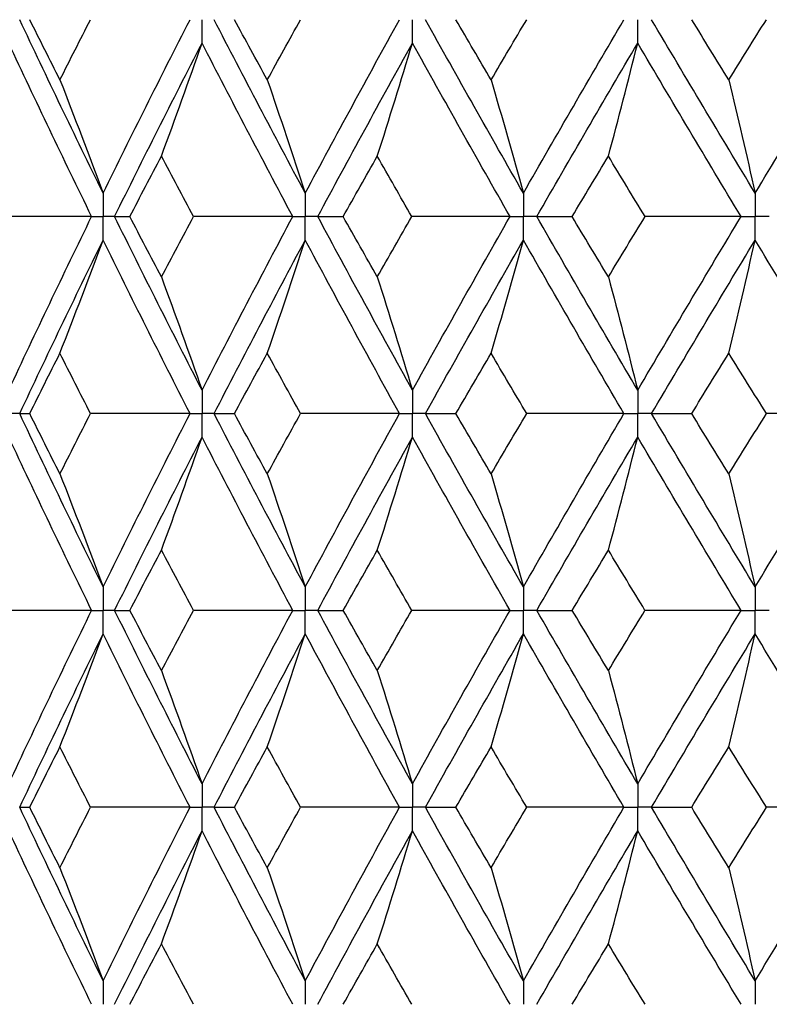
# Paper-space layout '_Back' of a CAD drawing. Header units: millimetres. Extents: x -25 to 25, y -1 to 320.
# Tile 13 of 48: x -13.53 to -7.72, y 32.4 to 40.03. Entities that reach past the tile are written whole.
import ezdxf

# ---------------------------------------------------------------- set-up
doc = ezdxf.new("R2010")
doc.units = ezdxf.units.MM

psp = doc.layouts.new('_Back')

# ---------------------------------------------------------------- linework, layer by layer
at = {"color": 7, "linetype": 'Continuous', "lineweight": 25}
for points in [[(-12.8809, 38.6818), (-13.1009, 39.1302), (-13.3164, 39.5783), (-13.5269, 40.0253)], [(-13.2153, 39.5588), (-13.2937, 39.7143), (-13.3715, 39.8698), (-13.4487, 40.0252)], [(-13.2153, 39.5588), (-13.1369, 39.7143), (-13.058, 39.8698), (-12.9785, 40.0252)], [(-12.8809, 38.6818), (-12.6608, 39.1302), (-12.4362, 39.5783), (-12.2075, 40.0253)], [(-11.315, 38.6818), (-11.5545, 39.1302), (-11.79, 39.5783), (-12.0211, 40.0253)], [(-11.6088, 39.5588), (-11.6941, 39.7143), (-11.7789, 39.8698), (-11.8632, 40.0252)], [(-11.6088, 39.5588), (-11.5234, 39.7143), (-11.4376, 39.8698), (-11.3513, 40.0252)], [(-11.315, 38.6818), (-11.0754, 39.1302), (-10.8319, 39.5783), (-10.5848, 40.0253)], [(-9.6251, 38.6818), (-9.8815, 39.1302), (-10.1345, 39.5783), (-10.3836, 40.0253)], [(-9.875, 39.5588), (-9.9663, 39.7143), (-10.0573, 39.8698), (-10.1477, 40.0252)], [(-9.875, 39.5588), (-9.7837, 39.7143), (-9.6919, 39.8698), (-9.5997, 40.0252)], [(-9.6251, 38.6818), (-9.3686, 39.1302), (-9.1088, 39.5783), (-8.8461, 40.0253)], [(-7.8298, 38.6818), (-8.1003, 39.1302), (-8.368, 39.5783), (-8.6324, 40.0253)], [(-8.033, 39.5588), (-8.1294, 39.7143), (-8.2254, 39.8698), (-8.321, 40.0252)], [(-8.033, 39.5588), (-7.9367, 39.7143), (-7.84, 39.8698), (-7.743, 40.0252)], [(-7.8298, 38.6818), (-7.5592, 39.1302), (-7.286, 39.5783), (-7.0105, 40.0253)], [(-12.9697, 38.5004), (-13.1885, 38.9488), (-13.4027, 39.397), (-13.6119, 39.8441)], [(-12.7916, 38.5004), (-12.5703, 38.9488), (-12.3445, 39.397), (-12.1145, 39.8441)], [(-12.4291, 38.9678), (-12.3222, 39.2581), (-12.2174, 39.5502), (-12.1145, 39.8441)], [(-11.4117, 38.5004), (-11.6502, 38.9488), (-11.8846, 39.397), (-12.1145, 39.8441)], [(-11.2178, 38.5004), (-10.9771, 38.9488), (-10.7325, 39.397), (-10.4844, 39.8441)], [(-10.7566, 38.9678), (-10.6641, 39.2581), (-10.5734, 39.5502), (-10.4844, 39.8441)], [(-9.7287, 38.5004), (-9.9842, 38.9488), (-10.2363, 39.397), (-10.4844, 39.8441)], [(-9.5211, 38.5004), (-9.2637, 38.9488), (-9.003, 39.397), (-8.7394, 39.8441)], [(-8.9663, 38.9678), (-8.8892, 39.2581), (-8.8136, 39.5502), (-8.7394, 39.8441)], [(-7.9391, 38.5004), (-8.2089, 38.9488), (-8.4758, 39.397), (-8.7394, 39.8441)], [(-13.2153, 39.5588), (-13.1016, 39.2684), (-12.9902, 38.976), (-12.8809, 38.6818)], [(-11.6088, 39.5588), (-11.5089, 39.2684), (-11.411, 38.976), (-11.315, 38.6818)], [(-9.875, 39.5588), (-9.79, 39.2684), (-9.7067, 38.976), (-9.6251, 38.6818)], [(-8.033, 39.5588), (-7.9639, 39.2684), (-7.8962, 38.976), (-7.8298, 38.6818)], [(-12.6737, 38.5004), (-12.5927, 38.6562), (-12.5111, 38.812), (-12.4291, 38.9678)], [(-12.1812, 38.5004), (-12.2644, 38.6562), (-12.347, 38.812), (-12.4291, 38.9678)], [(-11.021, 38.5004), (-10.9333, 38.6562), (-10.8452, 38.812), (-10.7566, 38.9678)], [(-10.4895, 38.5004), (-10.579, 38.6562), (-10.6681, 38.812), (-10.7566, 38.9678)], [(-9.2475, 38.5004), (-9.1541, 38.6562), (-9.0604, 38.812), (-8.9663, 38.9678)], [(-8.6829, 38.5004), (-8.7777, 38.6562), (-8.8722, 38.812), (-8.9663, 38.9678)], [(-12.9697, 38.5004), (-13.2264, 38.5004), (-13.483, 38.5004), (-13.7395, 38.5004)], [(-13.6119, 37.1556), (-13.4026, 37.6036), (-13.1885, 38.0521), (-12.9697, 38.5004)], [(-12.1145, 37.1556), (-12.3445, 37.6036), (-12.5703, 38.0521), (-12.7916, 38.5004)], [(-12.7916, 38.5004), (-12.7544, 38.5004), (-12.7152, 38.5004), (-12.6737, 38.5004)], [(-12.4291, 38.0327), (-12.5112, 38.1886), (-12.5927, 38.3445), (-12.6737, 38.5004)], [(-12.4291, 38.0327), (-12.347, 38.1886), (-12.2644, 38.3445), (-12.1812, 38.5004)], [(-11.4117, 38.5004), (-11.6681, 38.5004), (-11.9246, 38.5004), (-12.1812, 38.5004)], [(-12.1145, 37.1556), (-11.8845, 37.6036), (-11.6501, 38.0521), (-11.4117, 38.5004)], [(-10.4844, 37.1556), (-10.7326, 37.6036), (-10.9772, 38.0521), (-11.2178, 38.5004)], [(-11.2178, 38.5004), (-11.1543, 38.5004), (-11.0887, 38.5004), (-11.021, 38.5004)], [(-10.7566, 38.0327), (-10.8452, 38.1886), (-10.9333, 38.3445), (-11.021, 38.5004)], [(-10.7566, 38.0327), (-10.668, 38.1886), (-10.579, 38.3445), (-10.4895, 38.5004)], [(-9.7287, 38.5004), (-9.9819, 38.5004), (-10.2356, 38.5004), (-10.4895, 38.5004)], [(-10.4844, 37.1556), (-10.2362, 37.6036), (-9.9841, 38.0521), (-9.7287, 38.5004)], [(-8.7394, 37.1556), (-9.0031, 37.6036), (-9.2638, 38.0521), (-9.5211, 38.5004)], [(-9.5211, 38.5004), (-9.4319, 38.5004), (-9.3407, 38.5004), (-9.2475, 38.5004)], [(-8.9663, 38.0327), (-9.0604, 38.1886), (-9.1541, 38.3445), (-9.2475, 38.5004)], [(-8.9663, 38.0327), (-8.8722, 38.1886), (-8.7777, 38.3445), (-8.6829, 38.5004)], [(-8.7394, 37.1556), (-8.4757, 37.6036), (-8.2088, 38.0521), (-7.9391, 38.5004)], [(-7.9391, 38.5004), (-8.1864, 38.5004), (-8.4344, 38.5004), (-8.6829, 38.5004)], [(-13.5269, 36.9742), (-13.3163, 37.4222), (-13.1009, 37.8706), (-12.8809, 38.3189)], [(-13.2153, 37.4417), (-13.1017, 37.7323), (-12.9902, 38.0247), (-12.8809, 38.3189)], [(-12.2074, 36.9742), (-12.4363, 37.4222), (-12.6609, 37.8706), (-12.8809, 38.3189)], [(-12.0211, 36.9742), (-11.79, 37.4222), (-11.5545, 37.8706), (-11.315, 38.3189)], [(-11.6088, 37.4417), (-11.5089, 37.7323), (-11.411, 38.0247), (-11.315, 38.3189)], [(-10.5847, 36.9742), (-10.8319, 37.4222), (-11.0755, 37.8706), (-11.315, 38.3189)], [(-10.3837, 36.9742), (-10.1345, 37.4222), (-9.8815, 37.8706), (-9.6251, 38.3189)], [(-9.875, 37.4417), (-9.7901, 37.7323), (-9.7068, 38.0247), (-9.6251, 38.3189)], [(-8.846, 36.9742), (-9.1089, 37.4222), (-9.3687, 37.8706), (-9.6251, 38.3189)], [(-8.6324, 36.9742), (-8.3679, 37.4222), (-8.1002, 37.8706), (-7.8298, 38.3189)], [(-8.033, 37.4417), (-7.9639, 37.7323), (-7.8962, 38.0247), (-7.8298, 38.3189)], [(-7.0104, 36.9742), (-7.286, 37.4222), (-7.5593, 37.8706), (-7.8298, 38.3189)], [(-12.4291, 38.0327), (-12.3222, 37.7422), (-12.2173, 37.4498), (-12.1145, 37.1556)], [(-10.7566, 38.0327), (-10.6641, 37.7422), (-10.5734, 37.4498), (-10.4844, 37.1556)], [(-8.9663, 38.0327), (-8.8892, 37.7422), (-8.8136, 37.4498), (-8.7394, 37.1556)], [(-13.449, 36.9743), (-13.3717, 37.1301), (-13.2938, 37.2859), (-13.2153, 37.4417)], [(-12.9783, 36.9743), (-13.0578, 37.1301), (-13.1369, 37.2859), (-13.2153, 37.4417)], [(-11.8635, 36.9743), (-11.7791, 37.1301), (-11.6942, 37.2859), (-11.6088, 37.4417)], [(-11.351, 36.9743), (-11.4374, 37.1301), (-11.5233, 37.2859), (-11.6088, 37.4417)], [(-10.148, 36.9743), (-10.0574, 37.1301), (-9.9664, 37.2859), (-9.875, 37.4417)], [(-9.5995, 36.9743), (-9.6917, 37.1301), (-9.7836, 37.2859), (-9.875, 37.4417)], [(-8.3213, 36.9743), (-8.2256, 37.1301), (-8.1295, 37.2859), (-8.033, 37.4417)], [(-7.7427, 36.9743), (-7.8398, 37.1301), (-7.9366, 37.2859), (-8.033, 37.4417)], [(-13.5269, 36.9742), (-13.5031, 36.9742), (-13.4771, 36.9743), (-13.449, 36.9743)], [(-12.8809, 35.6318), (-13.1009, 36.0792), (-13.3162, 36.526), (-13.5269, 36.9742)], [(-13.2153, 36.5076), (-13.2938, 36.663), (-13.3717, 36.8186), (-13.449, 36.9743)], [(-13.2153, 36.5076), (-13.1369, 36.663), (-13.0579, 36.8186), (-12.9783, 36.9743)], [(-12.2074, 36.9742), (-12.4644, 36.9742), (-12.7213, 36.9743), (-12.9783, 36.9743)], [(-12.8809, 35.6318), (-12.6609, 36.0792), (-12.4365, 36.526), (-12.2074, 36.9742)], [(-12.0211, 36.9742), (-11.9707, 36.9742), (-11.9182, 36.9743), (-11.8635, 36.9743)], [(-11.315, 35.6318), (-11.5544, 36.0792), (-11.7898, 36.526), (-12.0211, 36.9742)], [(-11.6088, 36.5076), (-11.6941, 36.663), (-11.7791, 36.8186), (-11.8635, 36.9743)], [(-11.6088, 36.5076), (-11.5234, 36.663), (-11.4375, 36.8186), (-11.351, 36.9743)], [(-10.5847, 36.9742), (-10.8399, 36.9742), (-11.0954, 36.9743), (-11.351, 36.9743)], [(-11.315, 35.6318), (-11.0755, 36.0792), (-10.8321, 36.526), (-10.5847, 36.9742)], [(-10.3837, 36.9742), (-10.3072, 36.9742), (-10.2286, 36.9743), (-10.148, 36.9743)], [(-9.6251, 35.6318), (-9.8814, 36.0792), (-10.1343, 36.526), (-10.3837, 36.9742)], [(-9.875, 36.5076), (-9.9664, 36.663), (-10.0574, 36.8186), (-10.148, 36.9743)], [(-9.875, 36.5076), (-9.7836, 36.663), (-9.6917, 36.8186), (-9.5995, 36.9743)], [(-9.6251, 35.6318), (-9.3688, 36.0792), (-9.1091, 36.526), (-8.846, 36.9742)], [(-8.846, 36.9742), (-9.0967, 36.9742), (-9.3479, 36.9743), (-9.5995, 36.9743)], [(-8.6324, 36.9742), (-8.5307, 36.9742), (-8.427, 36.9743), (-8.3213, 36.9743)], [(-7.8298, 35.6318), (-8.1002, 36.0792), (-8.3677, 36.526), (-8.6324, 36.9742)], [(-8.033, 36.5076), (-8.1295, 36.663), (-8.2256, 36.8186), (-8.3213, 36.9743)], [(-8.033, 36.5076), (-7.9366, 36.663), (-7.8398, 36.8186), (-7.7427, 36.9743)], [(-7.8298, 35.6318), (-7.5593, 36.0792), (-7.2863, 36.526), (-7.0104, 36.9742)], [(-7.0104, 36.9742), (-7.2538, 36.9742), (-7.4979, 36.9743), (-7.7427, 36.9743)], [(-12.9697, 35.4506), (-13.1885, 35.898), (-13.4025, 36.3447), (-13.6119, 36.7929)], [(-12.7915, 35.4506), (-12.5703, 35.898), (-12.3447, 36.3447), (-12.1145, 36.7929)], [(-12.4291, 35.9165), (-12.3221, 36.2067), (-12.2173, 36.4988), (-12.1145, 36.7929)], [(-11.4118, 35.4506), (-11.6501, 35.898), (-11.8844, 36.3447), (-12.1145, 36.7929)], [(-11.2178, 35.4506), (-10.9772, 35.898), (-10.7328, 36.3447), (-10.4844, 36.7929)], [(-10.7566, 35.9165), (-10.6641, 36.2067), (-10.5733, 36.4988), (-10.4844, 36.7929)], [(-9.7287, 35.4506), (-9.9842, 35.898), (-10.236, 36.3447), (-10.4844, 36.7929)], [(-9.5211, 35.4506), (-9.2638, 35.898), (-9.0033, 36.3447), (-8.7394, 36.7929)], [(-8.9663, 35.9165), (-8.8892, 36.2067), (-8.8135, 36.4988), (-8.7394, 36.7929)], [(-7.9391, 35.4506), (-8.2088, 35.898), (-8.4755, 36.3447), (-8.7394, 36.7929)], [(-13.2153, 36.5076), (-13.1017, 36.2175), (-12.9902, 35.9256), (-12.8809, 35.6318)], [(-11.6088, 36.5076), (-11.5089, 36.2175), (-11.411, 35.9256), (-11.315, 35.6318)], [(-9.875, 36.5076), (-9.7901, 36.2175), (-9.7067, 35.9256), (-9.6251, 35.6318)], [(-8.033, 36.5076), (-7.964, 36.2175), (-7.8962, 35.9256), (-7.8298, 35.6318)], [(-12.6734, 35.4505), (-12.5925, 35.6058), (-12.5111, 35.761), (-12.4291, 35.9165)], [(-12.1815, 35.4505), (-12.2646, 35.6058), (-12.3471, 35.761), (-12.4291, 35.9165)], [(-11.0206, 35.4505), (-10.9331, 35.6058), (-10.8451, 35.761), (-10.7566, 35.9165)], [(-10.4898, 35.4505), (-10.5792, 35.6058), (-10.6681, 35.761), (-10.7566, 35.9165)], [(-9.2471, 35.4505), (-9.1539, 35.6058), (-9.0603, 35.761), (-8.9663, 35.9165)], [(-8.6832, 35.4505), (-8.7779, 35.6058), (-8.8723, 35.761), (-8.9663, 35.9165)], [(-12.9697, 35.4506), (-13.2265, 35.4506), (-13.4832, 35.4505), (-13.7398, 35.4505)], [(-13.6119, 34.1067), (-13.4026, 34.5551), (-13.1884, 35.0033), (-12.9697, 35.4506)], [(-12.7915, 35.4506), (-12.7543, 35.4506), (-12.715, 35.4505), (-12.6734, 35.4505)], [(-12.1145, 34.1067), (-12.3446, 34.5551), (-12.5704, 35.0033), (-12.7915, 35.4506)], [(-12.4291, 34.9837), (-12.5111, 35.1394), (-12.5925, 35.295), (-12.6734, 35.4505)], [(-12.4291, 34.9837), (-12.3471, 35.1394), (-12.2646, 35.295), (-12.1815, 35.4505)], [(-11.4118, 35.4506), (-11.6682, 35.4506), (-11.9248, 35.4505), (-12.1815, 35.4505)], [(-12.1145, 34.1067), (-11.8844, 34.5551), (-11.65, 35.0033), (-11.4118, 35.4506)], [(-11.2178, 35.4506), (-11.1542, 35.4506), (-11.0885, 35.4505), (-11.0206, 35.4505)], [(-10.4844, 34.1067), (-10.7327, 34.5551), (-10.9773, 35.0033), (-11.2178, 35.4506)], [(-10.7566, 34.9837), (-10.8451, 35.1394), (-10.9331, 35.295), (-11.0206, 35.4505)], [(-10.7566, 34.9837), (-10.6681, 35.1394), (-10.5792, 35.295), (-10.4898, 35.4505)], [(-9.7287, 35.4506), (-9.9821, 35.4506), (-10.2358, 35.4505), (-10.4898, 35.4505)], [(-10.4844, 34.1067), (-10.2361, 34.5551), (-9.984, 35.0033), (-9.7287, 35.4506)], [(-9.5211, 35.4506), (-9.4318, 35.4506), (-9.3405, 35.4505), (-9.2471, 35.4505)], [(-8.7394, 34.1067), (-9.0032, 34.5551), (-9.2639, 35.0033), (-9.5211, 35.4506)], [(-8.9663, 34.9837), (-9.0603, 35.1394), (-9.1539, 35.295), (-9.2471, 35.4505)], [(-8.9663, 34.9837), (-8.8723, 35.1394), (-8.7779, 35.295), (-8.6832, 35.4505)], [(-8.7394, 34.1067), (-8.4756, 34.5551), (-8.2087, 35.0033), (-7.9391, 35.4506)], [(-7.9391, 35.4506), (-8.1866, 35.4506), (-8.4346, 35.4505), (-8.6832, 35.4505)], [(-13.5269, 33.9252), (-13.3162, 34.3736), (-13.1008, 34.8219), (-12.8809, 35.2693)], [(-13.2153, 34.3927), (-13.1017, 34.6831), (-12.9902, 34.9753), (-12.8809, 35.2693)], [(-12.2074, 33.9252), (-12.4364, 34.3736), (-12.661, 34.8219), (-12.8809, 35.2693)], [(-12.0212, 33.9252), (-11.7899, 34.3736), (-11.5544, 34.8219), (-11.315, 35.2693)], [(-11.6088, 34.3927), (-11.5089, 34.6831), (-11.411, 34.9753), (-11.315, 35.2693)], [(-10.5847, 33.9252), (-10.832, 34.3736), (-11.0756, 34.8219), (-11.315, 35.2693)], [(-10.3837, 33.9252), (-10.1343, 34.3736), (-9.8813, 34.8219), (-9.6251, 35.2693)], [(-9.875, 34.3927), (-9.7901, 34.6831), (-9.7068, 34.9753), (-9.6251, 35.2693)], [(-8.846, 33.9252), (-9.109, 34.3736), (-9.3688, 34.8219), (-9.6251, 35.2693)], [(-8.6325, 33.9252), (-8.3678, 34.3736), (-8.1001, 34.8219), (-7.8298, 35.2693)], [(-8.033, 34.3927), (-7.964, 34.6831), (-7.8962, 34.9753), (-7.8298, 35.2693)], [(-7.0104, 33.9252), (-7.2862, 34.3736), (-7.5594, 34.8219), (-7.8298, 35.2693)], [(-12.4291, 34.9837), (-12.3222, 34.6933), (-12.2173, 34.4009), (-12.1145, 34.1067)], [(-10.7566, 34.9837), (-10.6641, 34.6933), (-10.5733, 34.4009), (-10.4844, 34.1067)], [(-8.9663, 34.9837), (-8.8892, 34.6933), (-8.8135, 34.4009), (-8.7394, 34.1067)], [(-13.4491, 33.9252), (-13.3717, 34.0811), (-13.2938, 34.2369), (-13.2153, 34.3927)], [(-12.9782, 33.9252), (-13.0578, 34.0811), (-13.1368, 34.2369), (-13.2153, 34.3927)], [(-11.8636, 33.9252), (-11.7792, 34.0811), (-11.6942, 34.2369), (-11.6088, 34.3927)], [(-11.3509, 33.9252), (-11.4374, 34.0811), (-11.5233, 34.2369), (-11.6088, 34.3927)], [(-10.1481, 33.9252), (-10.0575, 34.0811), (-9.9665, 34.2369), (-9.875, 34.3927)], [(-9.5993, 33.9252), (-9.6916, 34.0811), (-9.7835, 34.2369), (-9.875, 34.3927)], [(-8.3215, 33.9252), (-8.2257, 34.0811), (-8.1295, 34.2369), (-8.033, 34.3927)], [(-7.7426, 33.9252), (-7.8397, 34.0811), (-7.9366, 34.2369), (-8.033, 34.3927)], [(-12.8809, 32.5806), (-13.1008, 33.0284), (-13.3163, 33.4768), (-13.5269, 33.9252)], [(-13.5269, 33.9252), (-13.5032, 33.9252), (-13.4772, 33.9252), (-13.4491, 33.9252)], [(-13.2153, 33.4575), (-13.2938, 33.6134), (-13.3717, 33.7693), (-13.4491, 33.9252)], [(-13.2153, 33.4575), (-13.1368, 33.6134), (-13.0578, 33.7693), (-12.9782, 33.9252)], [(-12.2074, 33.9252), (-12.4643, 33.9252), (-12.7212, 33.9252), (-12.9782, 33.9252)], [(-12.8809, 32.5806), (-12.661, 33.0284), (-12.4363, 33.4768), (-12.2074, 33.9252)], [(-11.315, 32.5806), (-11.5544, 33.0284), (-11.7899, 33.4768), (-12.0212, 33.9252)], [(-12.0212, 33.9252), (-11.9708, 33.9252), (-11.9183, 33.9252), (-11.8636, 33.9252)], [(-11.6088, 33.4575), (-11.6942, 33.6134), (-11.7792, 33.7693), (-11.8636, 33.9252)], [(-11.6088, 33.4575), (-11.5233, 33.6134), (-11.4374, 33.7693), (-11.3509, 33.9252)], [(-10.5847, 33.9252), (-10.8399, 33.9252), (-11.0953, 33.9252), (-11.3509, 33.9252)], [(-11.315, 32.5806), (-11.0755, 33.0284), (-10.832, 33.4768), (-10.5847, 33.9252)], [(-9.6251, 32.5806), (-9.8814, 33.0284), (-10.1344, 33.4768), (-10.3837, 33.9252)], [(-10.3837, 33.9252), (-10.3073, 33.9252), (-10.2287, 33.9252), (-10.1481, 33.9252)], [(-9.875, 33.4575), (-9.9665, 33.6134), (-10.0575, 33.7693), (-10.1481, 33.9252)], [(-9.875, 33.4575), (-9.7835, 33.6134), (-9.6916, 33.7693), (-9.5993, 33.9252)], [(-9.6251, 32.5806), (-9.3688, 33.0284), (-9.109, 33.4768), (-8.846, 33.9252)], [(-8.846, 33.9252), (-9.0966, 33.9252), (-9.3478, 33.9252), (-9.5993, 33.9252)], [(-7.8298, 32.5806), (-8.1001, 33.0284), (-8.3678, 33.4768), (-8.6325, 33.9252)], [(-8.6325, 33.9252), (-8.5308, 33.9252), (-8.4271, 33.9252), (-8.3215, 33.9252)], [(-8.033, 33.4575), (-8.1295, 33.6134), (-8.2257, 33.7693), (-8.3215, 33.9252)], [(-8.033, 33.4575), (-7.9366, 33.6134), (-7.8397, 33.7693), (-7.7426, 33.9252)], [(-7.8298, 32.5806), (-7.5594, 33.0284), (-7.2861, 33.4768), (-7.0104, 33.9252)], [(-7.0104, 33.9252), (-7.2538, 33.9252), (-7.4978, 33.9252), (-7.7426, 33.9252)], [(-12.9697, 32.3992), (-13.1884, 32.847), (-13.4026, 33.2954), (-13.6119, 33.7437)], [(-12.7916, 32.3992), (-12.5704, 32.847), (-12.3446, 33.2954), (-12.1145, 33.7437)], [(-12.4291, 32.8665), (-12.3222, 33.1571), (-12.2173, 33.4495), (-12.1145, 33.7437)], [(-11.4117, 32.3992), (-11.6501, 32.847), (-11.8844, 33.2954), (-12.1145, 33.7437)], [(-11.2178, 32.3992), (-10.9773, 32.847), (-10.7327, 33.2954), (-10.4844, 33.7437)], [(-10.7566, 32.8665), (-10.6641, 33.1571), (-10.5734, 33.4495), (-10.4844, 33.7437)], [(-9.7287, 32.3992), (-9.9841, 32.847), (-10.2361, 33.2954), (-10.4844, 33.7437)], [(-9.5211, 32.3992), (-9.2639, 32.847), (-9.0032, 33.2954), (-8.7394, 33.7437)], [(-8.9663, 32.8665), (-8.8892, 33.1571), (-8.8135, 33.4495), (-8.7394, 33.7437)], [(-7.9391, 32.3992), (-8.2087, 32.847), (-8.4756, 33.2954), (-8.7394, 33.7437)], [(-13.2153, 33.4575), (-13.1017, 33.167), (-12.9902, 32.8747), (-12.8809, 32.5806)], [(-11.6088, 33.4575), (-11.5089, 33.167), (-11.411, 32.8747), (-11.315, 32.5806)], [(-9.875, 33.4575), (-9.7901, 33.167), (-9.7068, 32.8747), (-9.6251, 32.5806)], [(-8.033, 33.4575), (-7.964, 33.167), (-7.8962, 32.8747), (-7.8298, 32.5806)], [(-12.6736, 32.3993), (-12.5926, 32.555), (-12.5111, 32.7108), (-12.4291, 32.8665)], [(-12.1814, 32.3993), (-12.2645, 32.555), (-12.347, 32.7108), (-12.4291, 32.8665)], [(-11.0208, 32.3993), (-10.9332, 32.555), (-10.8452, 32.7108), (-10.7566, 32.8665)], [(-10.4897, 32.3993), (-10.5791, 32.555), (-10.6681, 32.7108), (-10.7566, 32.8665)], [(-9.2473, 32.3993), (-9.154, 32.555), (-9.0604, 32.7108), (-8.9663, 32.8665)], [(-8.683, 32.3993), (-8.7778, 32.555), (-8.8723, 32.7108), (-8.9663, 32.8665)]]:
    psp.add_open_spline(points, degree=3, dxfattribs=at)
for points, knots in [([(-12.1145, 39.8441), (-12.1145, 39.893), (-12.1144, 39.9418), (-12.1144, 39.9907), (-12.1144, 40.0022), (-12.1144, 40.0138), (-12.1144, 40.0253)], [0, 0, 0, 0, 0.0001465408, 0.0001465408, 0.0001465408, 0.0001812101, 0.0001812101, 0.0001812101, 0.0001812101]), ([(-10.4844, 39.8441), (-10.4843, 39.893), (-10.4843, 39.9418), (-10.4843, 39.9907), (-10.4843, 40.0022), (-10.4843, 40.0138), (-10.4843, 40.0253)], [0, 0, 0, 0, 0.0001465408, 0.0001465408, 0.0001465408, 0.0001812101, 0.0001812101, 0.0001812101, 0.0001812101]), ([(-8.7394, 39.8441), (-8.7394, 39.893), (-8.7393, 39.9418), (-8.7393, 39.9907), (-8.7393, 40.0022), (-8.7393, 40.0138), (-8.7393, 40.0253)], [0, 0, 0, 0, 0.0001465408, 0.0001465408, 0.0001465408, 0.0001812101, 0.0001812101, 0.0001812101, 0.0001812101]), ([(-12.8809, 38.6818), (-12.8808, 38.6329), (-12.8808, 38.584), (-12.8808, 38.5351), (-12.8808, 38.5235), (-12.8808, 38.512), (-12.8808, 38.5004)], [0, 0, 0, 0, 0.0001467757, 0.0001467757, 0.0001467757, 0.0001814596, 0.0001814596, 0.0001814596, 0.0001814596]), ([(-11.315, 38.6818), (-11.3149, 38.6329), (-11.3149, 38.584), (-11.3149, 38.5351), (-11.3149, 38.5235), (-11.3149, 38.512), (-11.3149, 38.5004)], [0, 0, 0, 0, 0.0001467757, 0.0001467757, 0.0001467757, 0.0001814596, 0.0001814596, 0.0001814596, 0.0001814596]), ([(-9.6251, 38.6818), (-9.625, 38.6329), (-9.625, 38.584), (-9.625, 38.5351), (-9.625, 38.5235), (-9.625, 38.512), (-9.625, 38.5004)], [0, 0, 0, 0, 0.0001467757, 0.0001467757, 0.0001467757, 0.0001814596, 0.0001814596, 0.0001814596, 0.0001814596]), ([(-7.8298, 38.6818), (-7.8297, 38.6329), (-7.8297, 38.584), (-7.8297, 38.5351), (-7.8297, 38.5235), (-7.8297, 38.512), (-7.8297, 38.5004)], [0, 0, 0, 0, 0.0001467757, 0.0001467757, 0.0001467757, 0.0001814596, 0.0001814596, 0.0001814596, 0.0001814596]), ([(-12.9697, 38.5004), (-12.9487, 38.5004), (-12.9276, 38.5004), (-12.9065, 38.5004), (-12.8979, 38.5004), (-12.8894, 38.5004), (-12.8808, 38.5004)], [0, 0, 0, 0, 0.0000851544, 0.0000851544, 0.0000851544, 0.0001198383, 0.0001198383, 0.0001198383, 0.0001198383]), ([(-12.8809, 38.3189), (-12.8808, 38.3679), (-12.8808, 38.4168), (-12.8808, 38.4657), (-12.8808, 38.4773), (-12.8808, 38.4888), (-12.8808, 38.5004)], [0, 0, 0, 0, 0.0001467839, 0.0001467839, 0.0001467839, 0.0001814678, 0.0001814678, 0.0001814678, 0.0001814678]), ([(-12.7916, 38.5004), (-12.8127, 38.5004), (-12.8339, 38.5004), (-12.855, 38.5004), (-12.8636, 38.5004), (-12.8722, 38.5004), (-12.8808, 38.5004)], [0, 0, 0, 0, 0.0000851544, 0.0000851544, 0.0000851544, 0.0001198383, 0.0001198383, 0.0001198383, 0.0001198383]), ([(-11.4117, 38.5004), (-11.3888, 38.5004), (-11.3659, 38.5004), (-11.3429, 38.5004), (-11.3336, 38.5004), (-11.3242, 38.5004), (-11.3149, 38.5004)], [0, 0, 0, 0, 0.0000851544, 0.0000851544, 0.0000851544, 0.0001198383, 0.0001198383, 0.0001198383, 0.0001198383]), ([(-11.315, 38.3189), (-11.3149, 38.3679), (-11.3149, 38.4168), (-11.3149, 38.4657), (-11.3149, 38.4773), (-11.3149, 38.4888), (-11.3149, 38.5004)], [0, 0, 0, 0, 0.0001467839, 0.0001467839, 0.0001467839, 0.0001814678, 0.0001814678, 0.0001814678, 0.0001814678]), ([(-11.2178, 38.5004), (-11.2408, 38.5004), (-11.2638, 38.5004), (-11.2868, 38.5004), (-11.2962, 38.5004), (-11.3055, 38.5004), (-11.3149, 38.5004)], [0, 0, 0, 0, 0.0000851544, 0.0000851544, 0.0000851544, 0.0001198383, 0.0001198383, 0.0001198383, 0.0001198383]), ([(-9.7287, 38.5004), (-9.7042, 38.5004), (-9.6796, 38.5004), (-9.655, 38.5004), (-9.645, 38.5004), (-9.635, 38.5004), (-9.625, 38.5004)], [0, 0, 0, 0, 0.0000851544, 0.0000851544, 0.0000851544, 0.0001198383, 0.0001198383, 0.0001198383, 0.0001198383]), ([(-9.6251, 38.3189), (-9.625, 38.3679), (-9.625, 38.4168), (-9.625, 38.4657), (-9.625, 38.4773), (-9.625, 38.4888), (-9.625, 38.5004)], [0, 0, 0, 0, 0.0001467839, 0.0001467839, 0.0001467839, 0.0001814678, 0.0001814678, 0.0001814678, 0.0001814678]), ([(-9.5211, 38.5004), (-9.5457, 38.5004), (-9.5704, 38.5004), (-9.595, 38.5004), (-9.605, 38.5004), (-9.615, 38.5004), (-9.625, 38.5004)], [0, 0, 0, 0, 0.0000851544, 0.0000851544, 0.0000851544, 0.0001198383, 0.0001198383, 0.0001198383, 0.0001198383]), ([(-7.9391, 38.5004), (-7.9132, 38.5004), (-7.8873, 38.5004), (-7.8614, 38.5004), (-7.8508, 38.5004), (-7.8402, 38.5004), (-7.8297, 38.5004)], [0, 0, 0, 0, 0.0000851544, 0.0000851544, 0.0000851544, 0.0001198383, 0.0001198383, 0.0001198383, 0.0001198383]), ([(-7.8298, 38.3189), (-7.8297, 38.3679), (-7.8297, 38.4168), (-7.8297, 38.4657), (-7.8297, 38.4773), (-7.8297, 38.4888), (-7.8297, 38.5004)], [0, 0, 0, 0, 0.0001467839, 0.0001467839, 0.0001467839, 0.0001814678, 0.0001814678, 0.0001814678, 0.0001814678]), ([(-7.7201, 38.5004), (-7.7461, 38.5004), (-7.772, 38.5004), (-7.798, 38.5004), (-7.8086, 38.5004), (-7.8191, 38.5004), (-7.8297, 38.5004)], [0, 0, 0, 0, 0.0000851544, 0.0000851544, 0.0000851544, 0.0001198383, 0.0001198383, 0.0001198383, 0.0001198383]), ([(-12.1145, 37.1556), (-12.1145, 37.1067), (-12.1144, 37.0578), (-12.1144, 37.0089), (-12.1144, 36.9974), (-12.1144, 36.9858), (-12.1144, 36.9742)], [0, 0, 0, 0, 0.0001467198, 0.0001467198, 0.0001467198, 0.0001813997, 0.0001813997, 0.0001813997, 0.0001813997]), ([(-10.4844, 37.1556), (-10.4843, 37.1067), (-10.4843, 37.0578), (-10.4843, 37.0089), (-10.4843, 36.9974), (-10.4843, 36.9858), (-10.4843, 36.9742)], [0, 0, 0, 0, 0.0001467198, 0.0001467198, 0.0001467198, 0.0001813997, 0.0001813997, 0.0001813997, 0.0001813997]), ([(-8.7394, 37.1556), (-8.7394, 37.1067), (-8.7393, 37.0578), (-8.7393, 37.0089), (-8.7393, 36.9974), (-8.7393, 36.9858), (-8.7393, 36.9742)], [0, 0, 0, 0, 0.0001467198, 0.0001467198, 0.0001467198, 0.0001813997, 0.0001813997, 0.0001813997, 0.0001813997]), ([(-13.5269, 36.9742), (-13.5471, 36.9742), (-13.5672, 36.9742), (-13.5873, 36.9742), (-13.5955, 36.9742), (-13.6036, 36.9742), (-13.6118, 36.9742)], [0, 0, 0, 0, 0.0000851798, 0.0000851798, 0.0000851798, 0.0001198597, 0.0001198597, 0.0001198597, 0.0001198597]), ([(-12.2074, 36.9742), (-12.1854, 36.9742), (-12.1634, 36.9742), (-12.1414, 36.9742), (-12.1324, 36.9742), (-12.1234, 36.9742), (-12.1144, 36.9742)], [0, 0, 0, 0, 0.0000851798, 0.0000851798, 0.0000851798, 0.0001198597, 0.0001198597, 0.0001198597, 0.0001198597]), ([(-12.1145, 36.7929), (-12.1145, 36.8418), (-12.1144, 36.8907), (-12.1144, 36.9396), (-12.1144, 36.9511), (-12.1144, 36.9627), (-12.1144, 36.9742)], [0, 0, 0, 0, 0.0001466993, 0.0001466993, 0.0001466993, 0.0001813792, 0.0001813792, 0.0001813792, 0.0001813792]), ([(-12.0211, 36.9742), (-12.0433, 36.9742), (-12.0654, 36.9742), (-12.0875, 36.9742), (-12.0964, 36.9742), (-12.1054, 36.9742), (-12.1144, 36.9742)], [0, 0, 0, 0, 0.0000851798, 0.0000851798, 0.0000851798, 0.0001198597, 0.0001198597, 0.0001198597, 0.0001198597]), ([(-10.5847, 36.9742), (-10.561, 36.9742), (-10.5372, 36.9742), (-10.5134, 36.9742), (-10.5037, 36.9742), (-10.494, 36.9742), (-10.4843, 36.9742)], [0, 0, 0, 0, 0.0000851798, 0.0000851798, 0.0000851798, 0.0001198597, 0.0001198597, 0.0001198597, 0.0001198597]), ([(-10.4844, 36.7929), (-10.4843, 36.8418), (-10.4843, 36.8907), (-10.4843, 36.9396), (-10.4843, 36.9511), (-10.4843, 36.9627), (-10.4843, 36.9742)], [0, 0, 0, 0, 0.0001466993, 0.0001466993, 0.0001466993, 0.0001813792, 0.0001813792, 0.0001813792, 0.0001813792]), ([(-10.3837, 36.9742), (-10.4075, 36.9742), (-10.4314, 36.9742), (-10.4552, 36.9742), (-10.4649, 36.9742), (-10.4746, 36.9742), (-10.4843, 36.9742)], [0, 0, 0, 0, 0.0000851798, 0.0000851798, 0.0000851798, 0.0001198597, 0.0001198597, 0.0001198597, 0.0001198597]), ([(-8.846, 36.9742), (-8.8208, 36.9742), (-8.7955, 36.9742), (-8.7702, 36.9742), (-8.7599, 36.9742), (-8.7496, 36.9742), (-8.7393, 36.9742)], [0, 0, 0, 0, 0.0000851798, 0.0000851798, 0.0000851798, 0.0001198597, 0.0001198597, 0.0001198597, 0.0001198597]), ([(-8.7394, 36.7929), (-8.7394, 36.8418), (-8.7393, 36.8907), (-8.7393, 36.9396), (-8.7393, 36.9511), (-8.7393, 36.9627), (-8.7393, 36.9742)], [0, 0, 0, 0, 0.0001466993, 0.0001466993, 0.0001466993, 0.0001813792, 0.0001813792, 0.0001813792, 0.0001813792]), ([(-8.6324, 36.9742), (-8.6578, 36.9742), (-8.6831, 36.9742), (-8.7084, 36.9742), (-8.7187, 36.9742), (-8.729, 36.9742), (-8.7393, 36.9742)], [0, 0, 0, 0, 0.0000851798, 0.0000851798, 0.0000851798, 0.0001198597, 0.0001198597, 0.0001198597, 0.0001198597]), ([(-12.8809, 35.6318), (-12.8808, 35.583), (-12.8808, 35.5341), (-12.8808, 35.4853), (-12.8808, 35.4737), (-12.8808, 35.4621), (-12.8808, 35.4506)], [0, 0, 0, 0, 0.0001465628, 0.0001465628, 0.0001465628, 0.0001812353, 0.0001812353, 0.0001812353, 0.0001812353]), ([(-11.315, 35.6318), (-11.3149, 35.583), (-11.3149, 35.5341), (-11.3149, 35.4853), (-11.3149, 35.4737), (-11.3149, 35.4621), (-11.3149, 35.4506)], [0, 0, 0, 0, 0.0001465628, 0.0001465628, 0.0001465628, 0.0001812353, 0.0001812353, 0.0001812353, 0.0001812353]), ([(-9.6251, 35.6318), (-9.625, 35.583), (-9.625, 35.5341), (-9.625, 35.4853), (-9.625, 35.4737), (-9.625, 35.4621), (-9.625, 35.4506)], [0, 0, 0, 0, 0.0001465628, 0.0001465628, 0.0001465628, 0.0001812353, 0.0001812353, 0.0001812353, 0.0001812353]), ([(-7.8298, 35.6318), (-7.8297, 35.583), (-7.8297, 35.5341), (-7.8297, 35.4853), (-7.8297, 35.4737), (-7.8297, 35.4621), (-7.8297, 35.4506)], [0, 0, 0, 0, 0.0001465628, 0.0001465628, 0.0001465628, 0.0001812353, 0.0001812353, 0.0001812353, 0.0001812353]), ([(-12.9697, 35.4506), (-12.9487, 35.4506), (-12.9276, 35.4506), (-12.9065, 35.4506), (-12.8979, 35.4506), (-12.8894, 35.4506), (-12.8808, 35.4506)], [0, 0, 0, 0, 0.000085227, 0.000085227, 0.000085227, 0.0001198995, 0.0001198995, 0.0001198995, 0.0001198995]), ([(-12.8809, 35.2693), (-12.8808, 35.3182), (-12.8808, 35.367), (-12.8808, 35.4159), (-12.8808, 35.4275), (-12.8808, 35.439), (-12.8808, 35.4506)], [0, 0, 0, 0, 0.0001465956, 0.0001465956, 0.0001465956, 0.0001812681, 0.0001812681, 0.0001812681, 0.0001812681]), ([(-12.7915, 35.4506), (-12.8127, 35.4506), (-12.8339, 35.4506), (-12.855, 35.4506), (-12.8636, 35.4506), (-12.8722, 35.4506), (-12.8808, 35.4506)], [0, 0, 0, 0, 0.000085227, 0.000085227, 0.000085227, 0.0001198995, 0.0001198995, 0.0001198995, 0.0001198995]), ([(-11.4118, 35.4506), (-11.3888, 35.4506), (-11.3659, 35.4506), (-11.3429, 35.4506), (-11.3336, 35.4506), (-11.3242, 35.4506), (-11.3149, 35.4506)], [0, 0, 0, 0, 0.000085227, 0.000085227, 0.000085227, 0.0001198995, 0.0001198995, 0.0001198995, 0.0001198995]), ([(-11.315, 35.2693), (-11.3149, 35.3182), (-11.3149, 35.367), (-11.3149, 35.4159), (-11.3149, 35.4275), (-11.3149, 35.439), (-11.3149, 35.4506)], [0, 0, 0, 0, 0.0001465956, 0.0001465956, 0.0001465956, 0.0001812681, 0.0001812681, 0.0001812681, 0.0001812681]), ([(-11.2178, 35.4506), (-11.2408, 35.4506), (-11.2638, 35.4506), (-11.2868, 35.4506), (-11.2962, 35.4506), (-11.3055, 35.4506), (-11.3149, 35.4506)], [0, 0, 0, 0, 0.000085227, 0.000085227, 0.000085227, 0.0001198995, 0.0001198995, 0.0001198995, 0.0001198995]), ([(-9.7287, 35.4506), (-9.7042, 35.4506), (-9.6796, 35.4506), (-9.655, 35.4506), (-9.645, 35.4506), (-9.635, 35.4506), (-9.625, 35.4506)], [0, 0, 0, 0, 0.000085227, 0.000085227, 0.000085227, 0.0001198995, 0.0001198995, 0.0001198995, 0.0001198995]), ([(-9.6251, 35.2693), (-9.625, 35.3182), (-9.625, 35.367), (-9.625, 35.4159), (-9.625, 35.4275), (-9.625, 35.439), (-9.625, 35.4506)], [0, 0, 0, 0, 0.0001465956, 0.0001465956, 0.0001465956, 0.0001812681, 0.0001812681, 0.0001812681, 0.0001812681]), ([(-9.5211, 35.4506), (-9.5457, 35.4506), (-9.5703, 35.4506), (-9.595, 35.4506), (-9.605, 35.4506), (-9.615, 35.4506), (-9.625, 35.4506)], [0, 0, 0, 0, 0.000085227, 0.000085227, 0.000085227, 0.0001198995, 0.0001198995, 0.0001198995, 0.0001198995]), ([(-7.9391, 35.4506), (-7.9132, 35.4506), (-7.8873, 35.4506), (-7.8613, 35.4506), (-7.8508, 35.4506), (-7.8402, 35.4506), (-7.8297, 35.4506)], [0, 0, 0, 0, 0.000085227, 0.000085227, 0.000085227, 0.0001198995, 0.0001198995, 0.0001198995, 0.0001198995]), ([(-7.8298, 35.2693), (-7.8297, 35.3182), (-7.8297, 35.367), (-7.8297, 35.4159), (-7.8297, 35.4275), (-7.8297, 35.439), (-7.8297, 35.4506)], [0, 0, 0, 0, 0.0001465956, 0.0001465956, 0.0001465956, 0.0001812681, 0.0001812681, 0.0001812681, 0.0001812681]), ([(-7.7201, 35.4506), (-7.7461, 35.4506), (-7.772, 35.4506), (-7.798, 35.4506), (-7.8086, 35.4506), (-7.8191, 35.4506), (-7.8297, 35.4506)], [0, 0, 0, 0, 0.000085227, 0.000085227, 0.000085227, 0.0001198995, 0.0001198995, 0.0001198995, 0.0001198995]), ([(-12.1145, 34.1067), (-12.1145, 34.0577), (-12.1144, 34.0088), (-12.1144, 33.9599), (-12.1144, 33.9483), (-12.1144, 33.9368), (-12.1144, 33.9252)], [0, 0, 0, 0, 0.0001467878, 0.0001467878, 0.0001467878, 0.0001814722, 0.0001814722, 0.0001814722, 0.0001814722]), ([(-10.4844, 34.1067), (-10.4843, 34.0577), (-10.4843, 34.0088), (-10.4843, 33.9599), (-10.4843, 33.9483), (-10.4843, 33.9368), (-10.4843, 33.9252)], [0, 0, 0, 0, 0.0001467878, 0.0001467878, 0.0001467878, 0.0001814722, 0.0001814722, 0.0001814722, 0.0001814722]), ([(-8.7394, 34.1067), (-8.7394, 34.0577), (-8.7393, 34.0088), (-8.7393, 33.9599), (-8.7393, 33.9483), (-8.7393, 33.9368), (-8.7393, 33.9252)], [0, 0, 0, 0, 0.0001467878, 0.0001467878, 0.0001467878, 0.0001814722, 0.0001814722, 0.0001814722, 0.0001814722]), ([(-12.2074, 33.9252), (-12.1854, 33.9252), (-12.1634, 33.9252), (-12.1414, 33.9252), (-12.1324, 33.9252), (-12.1234, 33.9252), (-12.1144, 33.9252)], [0, 0, 0, 0, 0.0000851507, 0.0000851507, 0.0000851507, 0.0001198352, 0.0001198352, 0.0001198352, 0.0001198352]), ([(-12.1145, 33.7437), (-12.1145, 33.7927), (-12.1144, 33.8416), (-12.1144, 33.8905), (-12.1144, 33.9021), (-12.1144, 33.9136), (-12.1144, 33.9252)], [0, 0, 0, 0, 0.0001467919, 0.0001467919, 0.0001467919, 0.0001814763, 0.0001814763, 0.0001814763, 0.0001814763]), ([(-12.0212, 33.9252), (-12.0433, 33.9252), (-12.0654, 33.9252), (-12.0875, 33.9252), (-12.0964, 33.9252), (-12.1054, 33.9252), (-12.1144, 33.9252)], [0, 0, 0, 0, 0.0000851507, 0.0000851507, 0.0000851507, 0.0001198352, 0.0001198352, 0.0001198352, 0.0001198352]), ([(-10.5847, 33.9252), (-10.5609, 33.9252), (-10.5372, 33.9252), (-10.5134, 33.9252), (-10.5037, 33.9252), (-10.494, 33.9252), (-10.4843, 33.9252)], [0, 0, 0, 0, 0.0000851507, 0.0000851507, 0.0000851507, 0.0001198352, 0.0001198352, 0.0001198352, 0.0001198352]), ([(-10.4844, 33.7437), (-10.4843, 33.7927), (-10.4843, 33.8416), (-10.4843, 33.8905), (-10.4843, 33.9021), (-10.4843, 33.9136), (-10.4843, 33.9252)], [0, 0, 0, 0, 0.0001467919, 0.0001467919, 0.0001467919, 0.0001814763, 0.0001814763, 0.0001814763, 0.0001814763]), ([(-10.3837, 33.9252), (-10.4075, 33.9252), (-10.4314, 33.9252), (-10.4552, 33.9252), (-10.4649, 33.9252), (-10.4746, 33.9252), (-10.4843, 33.9252)], [0, 0, 0, 0, 0.0000851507, 0.0000851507, 0.0000851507, 0.0001198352, 0.0001198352, 0.0001198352, 0.0001198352]), ([(-8.846, 33.9252), (-8.8208, 33.9252), (-8.7955, 33.9252), (-8.7702, 33.9252), (-8.7599, 33.9252), (-8.7496, 33.9252), (-8.7393, 33.9252)], [0, 0, 0, 0, 0.0000851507, 0.0000851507, 0.0000851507, 0.0001198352, 0.0001198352, 0.0001198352, 0.0001198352]), ([(-8.7394, 33.7437), (-8.7394, 33.7927), (-8.7393, 33.8416), (-8.7393, 33.8905), (-8.7393, 33.9021), (-8.7393, 33.9136), (-8.7393, 33.9252)], [0, 0, 0, 0, 0.0001467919, 0.0001467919, 0.0001467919, 0.0001814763, 0.0001814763, 0.0001814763, 0.0001814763]), ([(-8.6325, 33.9252), (-8.6578, 33.9252), (-8.6831, 33.9252), (-8.7084, 33.9252), (-8.7187, 33.9252), (-8.729, 33.9252), (-8.7393, 33.9252)], [0, 0, 0, 0, 0.0000851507, 0.0000851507, 0.0000851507, 0.0001198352, 0.0001198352, 0.0001198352, 0.0001198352]), ([(-12.8809, 32.5806), (-12.8808, 32.5317), (-12.8808, 32.4828), (-12.8808, 32.4339), (-12.8808, 32.4223), (-12.8808, 32.4108), (-12.8808, 32.3992)], [0, 0, 0, 0, 0.0001466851, 0.0001466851, 0.0001466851, 0.0001813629, 0.0001813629, 0.0001813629, 0.0001813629]), ([(-11.315, 32.5806), (-11.3149, 32.5317), (-11.3149, 32.4828), (-11.3149, 32.4339), (-11.3149, 32.4223), (-11.3149, 32.4108), (-11.3149, 32.3992)], [0, 0, 0, 0, 0.0001466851, 0.0001466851, 0.0001466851, 0.0001813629, 0.0001813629, 0.0001813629, 0.0001813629]), ([(-9.6251, 32.5806), (-9.625, 32.5317), (-9.625, 32.4828), (-9.625, 32.4339), (-9.625, 32.4223), (-9.625, 32.4108), (-9.625, 32.3992)], [0, 0, 0, 0, 0.0001466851, 0.0001466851, 0.0001466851, 0.0001813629, 0.0001813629, 0.0001813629, 0.0001813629]), ([(-7.8298, 32.5806), (-7.8297, 32.5317), (-7.8297, 32.4828), (-7.8297, 32.4339), (-7.8297, 32.4223), (-7.8297, 32.4108), (-7.8297, 32.3992)], [0, 0, 0, 0, 0.0001466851, 0.0001466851, 0.0001466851, 0.0001813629, 0.0001813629, 0.0001813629, 0.0001813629])]:
    psp.add_open_spline(points, degree=3, knots=knots, dxfattribs=at)

doc.saveas('drawing.dxf')
